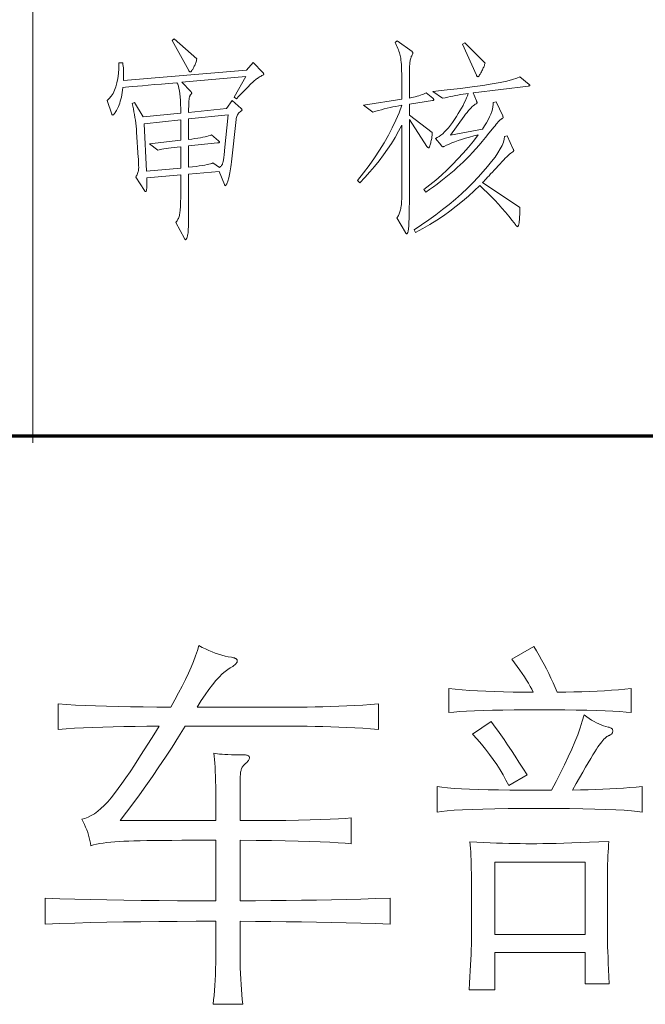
# Model space of a CAD drawing. Extents: x 0 to 1189, y 0 to 841.
# Tile 126 of 135: x 1123 to 1134, y 66 to 83. Entities that reach past the tile are written whole.
import ezdxf

# ---------------------------------------------------------------- set-up
doc = ezdxf.new("R2010")
doc.units = 0

msp = doc.modelspace()

# ---------------------------------------------------------------- linework, layer by layer
at = {"color": 7, "lineweight": 13}
msp.add_line((1123.569, 820.881), (1123.569, 75.881), dxfattribs=at)
at = {"color": 5, "lineweight": 70}
msp.add_line((989, 76), (1169, 76), dxfattribs=at)
at = {"color": 7, "lineweight": 13}
for points in [[(1126.319, 82.311), (1126.315, 82.295), (1126.311, 82.279), (1126.306, 82.263), (1126.3, 82.247), (1126.295, 82.232), (1126.289, 82.217), (1126.283, 82.202), (1126.276, 82.188), (1126.269, 82.174), (1126.262, 82.16), (1126.255, 82.148), (1126.249, 82.136), (1126.242, 82.126), (1126.237, 82.117), (1126.231, 82.11), (1126.227, 82.104), (1126.222, 82.099), (1126.218, 82.095), (1126.215, 82.093), (1126.212, 82.093), (1126.209, 82.093), (1126.206, 82.094), (1126.204, 82.095), (1126.201, 82.097), (1126.198, 82.099), (1126.195, 82.102), (1126.193, 82.105), (1126.19, 82.108), (1126.187, 82.112), (1126.184, 82.117), (1125.907, 82.62), (1125.941, 82.648)], [(1130.271, 81.652), (1130.275, 81.649), (1130.278, 81.646), (1130.281, 81.643), (1130.284, 81.64), (1130.286, 81.637), (1130.288, 81.634), (1130.29, 81.632), (1130.291, 81.63), (1130.291, 81.628), (1130.292, 81.626), (1130.291, 81.624), (1130.291, 81.623), (1130.289, 81.621), (1130.288, 81.62), (1130.286, 81.619), (1130.283, 81.618), (1130.28, 81.617), (1130.276, 81.616), (1130.272, 81.615), (1130.267, 81.614), (1129.879, 81.555), (1129.879, 81.368), (1130.264, 81.08), (1130.264, 81.068), (1130.263, 81.056), (1130.262, 81.042), (1130.26, 81.028), (1130.258, 81.013), (1130.256, 80.997), (1130.253, 80.98), (1130.249, 80.962), (1130.245, 80.943), (1130.241, 80.924), (1130.237, 80.905), (1130.233, 80.887), (1130.228, 80.872), (1130.224, 80.859), (1130.22, 80.848), (1130.217, 80.839), (1130.213, 80.832), (1130.21, 80.827), (1130.206, 80.824), (1130.203, 80.823), (1130.2, 80.823), (1130.197, 80.824), (1130.194, 80.825), (1130.191, 80.826), (1130.188, 80.828), (1130.185, 80.831), (1130.182, 80.833), (1130.179, 80.836), (1130.176, 80.84), (1130.174, 80.844), (1129.879, 81.298), (1129.879, 79.914), (1129.878, 79.813), (1129.877, 79.722), (1129.875, 79.642), (1129.872, 79.572), (1129.868, 79.513), (1129.864, 79.465), (1129.858, 79.428), (1129.852, 79.401), (1129.845, 79.385), (1129.837, 79.38), (1129.835, 79.38), (1129.833, 79.381), (1129.831, 79.382), (1129.828, 79.383), (1129.826, 79.385), (1129.823, 79.387), (1129.821, 79.39), (1129.818, 79.393), (1129.816, 79.397), (1129.813, 79.401), (1129.671, 79.647), (1129.679, 79.659), (1129.688, 79.672), (1129.695, 79.686), (1129.703, 79.7), (1129.709, 79.716), (1129.715, 79.732), (1129.721, 79.748), (1129.726, 79.766), (1129.731, 79.784), (1129.735, 79.803), (1129.738, 79.824), (1129.742, 79.847), (1129.745, 79.872), (1129.747, 79.9), (1129.749, 79.93), (1129.751, 79.962), (1129.752, 79.997), (1129.753, 80.034), (1129.754, 80.074), (1129.754, 80.115), (1129.754, 81.201), (1129.699, 81.099), (1129.641, 80.997), (1129.58, 80.897), (1129.515, 80.799), (1129.446, 80.702), (1129.374, 80.606), (1129.298, 80.512), (1129.219, 80.419), (1129.136, 80.327), (1129.05, 80.237), (1129.008, 80.275), (1129.11, 80.402), (1129.205, 80.528), (1129.295, 80.655), (1129.379, 80.781), (1129.456, 80.907), (1129.528, 81.033), (1129.594, 81.159), (1129.653, 81.284), (1129.706, 81.409), (1129.754, 81.534), (1129.704, 81.526), (1129.655, 81.516), (1129.605, 81.506), (1129.556, 81.496), (1129.508, 81.485), (1129.459, 81.473), (1129.411, 81.461), (1129.363, 81.448), (1129.315, 81.434), (1129.268, 81.42), (1129.112, 81.538), (1129.754, 81.635), (1129.754, 81.85), (1129.754, 81.925), (1129.753, 81.994), (1129.752, 82.058), (1129.75, 82.116), (1129.748, 82.169), (1129.745, 82.216), (1129.742, 82.257), (1129.738, 82.293), (1129.734, 82.323), (1129.73, 82.348), (1129.724, 82.37), (1129.718, 82.392), (1129.712, 82.415), (1129.704, 82.439), (1129.696, 82.463), (1129.687, 82.487), (1129.677, 82.512), (1129.666, 82.537), (1129.655, 82.563), (1129.643, 82.589), (1129.674, 82.613), (1129.924, 82.433), (1129.927, 82.431), (1129.929, 82.429), (1129.931, 82.426), (1129.933, 82.424), (1129.934, 82.422), (1129.935, 82.42), (1129.936, 82.418), (1129.937, 82.416), (1129.938, 82.414), (1129.938, 82.412), (1129.938, 82.41), (1129.937, 82.408), (1129.937, 82.406), (1129.937, 82.404), (1129.936, 82.402), (1129.935, 82.399), (1129.934, 82.397), (1129.933, 82.395), (1129.932, 82.393), (1129.931, 82.391), (1129.924, 82.378), (1129.918, 82.365), (1129.912, 82.351), (1129.907, 82.337), (1129.903, 82.322), (1129.899, 82.307), (1129.895, 82.291), (1129.892, 82.275), (1129.889, 82.258), (1129.887, 82.24), (1129.886, 82.22), (1129.884, 82.196), (1129.883, 82.167), (1129.882, 82.134), (1129.881, 82.097), (1129.88, 82.055), (1129.88, 82.008), (1129.879, 81.958), (1129.879, 81.903), (1129.879, 81.843), (1129.879, 81.656), (1129.913, 81.663), (1129.947, 81.67), (1129.979, 81.678), (1130.009, 81.686), (1130.038, 81.695), (1130.066, 81.704), (1130.092, 81.713), (1130.117, 81.722), (1130.141, 81.732), (1130.163, 81.742)], [(1131.148, 82.242), (1131.145, 82.229), (1131.14, 82.216), (1131.136, 82.203), (1131.13, 82.189), (1131.125, 82.174), (1131.118, 82.16), (1131.111, 82.144), (1131.104, 82.129), (1131.096, 82.113), (1131.088, 82.096), (1131.079, 82.08), (1131.071, 82.066), (1131.064, 82.054), (1131.057, 82.043), (1131.051, 82.034), (1131.046, 82.026), (1131.041, 82.02), (1131.036, 82.016), (1131.032, 82.014), (1131.029, 82.013), (1131.026, 82.013), (1131.023, 82.014), (1131.02, 82.015), (1131.017, 82.017), (1131.014, 82.019), (1131.012, 82.022), (1131.009, 82.025), (1131.007, 82.029), (1131.005, 82.033), (1131.003, 82.037), (1130.77, 82.558), (1130.808, 82.582)], [(1127.26, 82.249), (1127.423, 82.086), (1127.426, 82.082), (1127.429, 82.079), (1127.432, 82.076), (1127.434, 82.073), (1127.436, 82.07), (1127.437, 82.067), (1127.438, 82.064), (1127.439, 82.061), (1127.44, 82.059), (1127.44, 82.056), (1127.44, 82.054), (1127.439, 82.052), (1127.438, 82.05), (1127.437, 82.047), (1127.436, 82.045), (1127.434, 82.044), (1127.432, 82.042), (1127.429, 82.04), (1127.426, 82.039), (1127.423, 82.037), (1127.409, 82.031), (1127.394, 82.024), (1127.38, 82.016), (1127.365, 82.007), (1127.349, 81.997), (1127.334, 81.986), (1127.318, 81.975), (1127.302, 81.962), (1127.285, 81.948), (1127.268, 81.933), (1127.25, 81.917), (1127.23, 81.897), (1127.207, 81.875), (1127.182, 81.85), (1127.155, 81.823), (1127.126, 81.793), (1127.094, 81.76), (1127.06, 81.724), (1127.024, 81.686), (1126.985, 81.645), (1126.947, 81.673), (1127.142, 82.016), (1126.066, 81.923), (1126.219, 81.763), (1126.221, 81.76), (1126.224, 81.758), (1126.226, 81.755), (1126.228, 81.753), (1126.229, 81.75), (1126.23, 81.748), (1126.231, 81.745), (1126.232, 81.743), (1126.233, 81.741), (1126.233, 81.739), (1126.233, 81.737), (1126.232, 81.734), (1126.231, 81.732), (1126.23, 81.729), (1126.228, 81.727), (1126.226, 81.724), (1126.224, 81.721), (1126.222, 81.718), (1126.219, 81.715), (1126.215, 81.711), (1126.212, 81.707), (1126.209, 81.703), (1126.206, 81.697), (1126.203, 81.691), (1126.2, 81.684), (1126.198, 81.677), (1126.195, 81.668), (1126.193, 81.659), (1126.191, 81.649), (1126.189, 81.638), (1126.188, 81.626), (1126.186, 81.612), (1126.185, 81.595), (1126.184, 81.576), (1126.183, 81.555), (1126.182, 81.532), (1126.182, 81.506), (1126.181, 81.478), (1126.181, 81.448), (1126.181, 81.416), (1126.816, 81.482), (1126.909, 81.614), (1127.062, 81.482), (1127.064, 81.479), (1127.067, 81.477), (1127.069, 81.474), (1127.071, 81.472), (1127.072, 81.469), (1127.073, 81.467), (1127.074, 81.464), (1127.075, 81.462), (1127.076, 81.46), (1127.076, 81.458), (1127.076, 81.456), (1127.075, 81.454), (1127.074, 81.451), (1127.072, 81.449), (1127.071, 81.447), (1127.068, 81.444), (1127.066, 81.442), (1127.062, 81.439), (1127.059, 81.436), (1127.055, 81.434), (1127.042, 81.424), (1127.03, 81.414), (1127.019, 81.402), (1127.009, 81.39), (1127, 81.376), (1126.993, 81.362), (1126.987, 81.347), (1126.982, 81.33), (1126.978, 81.313), (1126.975, 81.295), (1126.899, 80.587), (1126.894, 80.545), (1126.889, 80.506), (1126.884, 80.469), (1126.878, 80.435), (1126.873, 80.403), (1126.867, 80.373), (1126.861, 80.346), (1126.855, 80.322), (1126.849, 80.3), (1126.843, 80.28), (1126.837, 80.263), (1126.831, 80.247), (1126.826, 80.233), (1126.821, 80.221), (1126.816, 80.211), (1126.811, 80.203), (1126.806, 80.197), (1126.802, 80.192), (1126.798, 80.189), (1126.795, 80.188), (1126.793, 80.188), (1126.792, 80.189), (1126.791, 80.19), (1126.789, 80.192), (1126.788, 80.193), (1126.786, 80.196), (1126.785, 80.198), (1126.784, 80.202), (1126.782, 80.205), (1126.781, 80.209), (1126.691, 80.428), (1126.181, 80.382), (1126.181, 79.758), (1126.181, 79.696), (1126.18, 79.639), (1126.179, 79.587), (1126.178, 79.539), (1126.177, 79.497), (1126.175, 79.46), (1126.173, 79.427), (1126.171, 79.4), (1126.168, 79.377), (1126.165, 79.359), (1126.162, 79.345), (1126.159, 79.332), (1126.155, 79.32), (1126.152, 79.31), (1126.148, 79.302), (1126.145, 79.295), (1126.141, 79.29), (1126.137, 79.286), (1126.133, 79.284), (1126.129, 79.283), (1126.127, 79.283), (1126.126, 79.284), (1126.124, 79.285), (1126.123, 79.286), (1126.121, 79.288), (1126.119, 79.29), (1126.117, 79.293), (1126.115, 79.296), (1126.113, 79.3), (1126.111, 79.304), (1125.969, 79.574), (1125.979, 79.586), (1125.987, 79.598), (1125.995, 79.611), (1126.003, 79.625), (1126.009, 79.64), (1126.016, 79.655), (1126.021, 79.671), (1126.026, 79.689), (1126.03, 79.706), (1126.033, 79.725), (1126.036, 79.746), (1126.039, 79.769), (1126.041, 79.796), (1126.043, 79.825), (1126.045, 79.857), (1126.046, 79.893), (1126.047, 79.931), (1126.048, 79.972), (1126.049, 80.016), (1126.049, 80.063), (1126.049, 80.369), (1125.48, 80.317), (1125.481, 80.273), (1125.481, 80.234), (1125.481, 80.2), (1125.48, 80.17), (1125.479, 80.145), (1125.477, 80.124), (1125.474, 80.108), (1125.471, 80.097), (1125.467, 80.09), (1125.463, 80.088), (1125.46, 80.088), (1125.458, 80.088), (1125.456, 80.089), (1125.454, 80.09), (1125.452, 80.092), (1125.45, 80.094), (1125.448, 80.096), (1125.446, 80.099), (1125.444, 80.102), (1125.442, 80.105), (1125.296, 80.33), (1125.305, 80.346), (1125.314, 80.361), (1125.321, 80.376), (1125.327, 80.392), (1125.333, 80.407), (1125.337, 80.423), (1125.34, 80.438), (1125.343, 80.454), (1125.344, 80.469), (1125.345, 80.485), (1125.345, 80.501), (1125.344, 80.517), (1125.344, 80.533), (1125.344, 80.55), (1125.343, 80.568), (1125.342, 80.585), (1125.341, 80.603), (1125.34, 80.622), (1125.339, 80.641), (1125.338, 80.66), (1125.31, 81.087), (1125.306, 81.136), (1125.301, 81.186), (1125.296, 81.235), (1125.289, 81.283), (1125.282, 81.331), (1125.274, 81.379), (1125.265, 81.426), (1125.256, 81.473), (1125.245, 81.519), (1125.234, 81.565), (1125.272, 81.583), (1125.417, 81.34), (1126.049, 81.402), (1126.048, 81.479), (1126.046, 81.549), (1126.043, 81.614), (1126.039, 81.674), (1126.033, 81.728), (1126.026, 81.776), (1126.018, 81.818), (1126.009, 81.855), (1125.998, 81.887), (1125.986, 81.912), (1125.851, 81.901), (1125.725, 81.89), (1125.609, 81.88), (1125.504, 81.871), (1125.408, 81.863), (1125.322, 81.855), (1125.247, 81.849), (1125.182, 81.842), (1125.126, 81.837), (1125.081, 81.833), (1125.075, 81.789), (1125.069, 81.748), (1125.062, 81.709), (1125.054, 81.671), (1125.045, 81.636), (1125.036, 81.603), (1125.027, 81.572), (1125.017, 81.543), (1125.006, 81.516), (1124.994, 81.491), (1124.983, 81.468), (1124.972, 81.448), (1124.962, 81.43), (1124.952, 81.414), (1124.943, 81.401), (1124.935, 81.39), (1124.927, 81.382), (1124.92, 81.376), (1124.913, 81.372), (1124.908, 81.371), (1124.906, 81.371), (1124.904, 81.372), (1124.902, 81.372), (1124.9, 81.373), (1124.899, 81.375), (1124.898, 81.376), (1124.896, 81.378), (1124.895, 81.38), (1124.894, 81.382), (1124.894, 81.385), (1124.814, 81.617), (1124.851, 81.649), (1124.885, 81.688), (1124.915, 81.734), (1124.94, 81.786), (1124.962, 81.846), (1124.98, 81.912), (1124.994, 81.985), (1125.004, 82.065), (1125.01, 82.152), (1125.012, 82.245), (1125.078, 82.245), (1125.081, 82.218), (1125.085, 82.19), (1125.088, 82.162), (1125.09, 82.133), (1125.091, 82.104), (1125.093, 82.074), (1125.093, 82.044), (1125.093, 82.013), (1125.093, 81.982), (1125.091, 81.951), (1127.149, 82.124)], [(1131.887, 81.885), (1131.889, 81.883), (1131.891, 81.881), (1131.893, 81.879), (1131.894, 81.877), (1131.895, 81.875), (1131.896, 81.873), (1131.897, 81.872), (1131.897, 81.87), (1131.898, 81.869), (1131.898, 81.867), (1131.897, 81.866), (1131.897, 81.865), (1131.896, 81.863), (1131.894, 81.862), (1131.892, 81.861), (1131.889, 81.86), (1131.886, 81.859), (1131.882, 81.858), (1131.878, 81.858), (1131.873, 81.857), (1130.951, 81.742), (1131.003, 81.611), (1131.005, 81.606), (1131.006, 81.603), (1131.008, 81.599), (1131.009, 81.595), (1131.01, 81.592), (1131.011, 81.589), (1131.012, 81.586), (1131.013, 81.583), (1131.013, 81.58), (1131.013, 81.578), (1131.013, 81.575), (1131.013, 81.573), (1131.012, 81.571), (1131.011, 81.569), (1131.01, 81.567), (1131.008, 81.565), (1131.006, 81.563), (1131.004, 81.562), (1131.002, 81.56), (1130.999, 81.559), (1130.984, 81.551), (1130.968, 81.541), (1130.95, 81.528), (1130.932, 81.512), (1130.912, 81.493), (1130.891, 81.47), (1130.868, 81.445), (1130.845, 81.416), (1130.82, 81.385), (1130.795, 81.35), (1130.566, 81.035), (1131.103, 81.135), (1131.139, 81.19), (1131.172, 81.242), (1131.2, 81.292), (1131.224, 81.34), (1131.244, 81.386), (1131.26, 81.43), (1131.272, 81.471), (1131.28, 81.511), (1131.284, 81.548), (1131.284, 81.583), (1131.332, 81.593), (1131.443, 81.357), (1131.445, 81.354), (1131.446, 81.351), (1131.447, 81.348), (1131.448, 81.345), (1131.448, 81.342), (1131.449, 81.339), (1131.45, 81.336), (1131.45, 81.334), (1131.45, 81.332), (1131.45, 81.33), (1131.45, 81.327), (1131.449, 81.325), (1131.447, 81.323), (1131.445, 81.32), (1131.442, 81.318), (1131.439, 81.315), (1131.435, 81.312), (1131.43, 81.31), (1131.425, 81.307), (1131.419, 81.304), (1131.412, 81.299), (1131.403, 81.292), (1131.392, 81.282), (1131.38, 81.27), (1131.366, 81.255), (1131.35, 81.237), (1131.333, 81.216), (1131.314, 81.193), (1131.293, 81.167), (1131.27, 81.139), (1131.213, 81.066), (1131.156, 80.996), (1131.1, 80.929), (1131.046, 80.864), (1130.991, 80.803), (1130.938, 80.744), (1130.885, 80.688), (1130.834, 80.635), (1130.782, 80.584), (1130.732, 80.537), (1130.681, 80.491), (1130.629, 80.445), (1130.575, 80.399), (1130.52, 80.353), (1130.462, 80.307), (1130.404, 80.261), (1130.343, 80.215), (1130.281, 80.169), (1130.218, 80.123), (1130.153, 80.077), (1130.122, 80.126), (1130.222, 80.202), (1130.32, 80.282), (1130.416, 80.366), (1130.511, 80.452), (1130.603, 80.542), (1130.693, 80.635), (1130.781, 80.732), (1130.868, 80.832), (1130.952, 80.935), (1131.034, 81.042), (1130.958, 81.022), (1130.886, 81.002), (1130.818, 80.982), (1130.755, 80.962), (1130.696, 80.943), (1130.641, 80.923), (1130.591, 80.904), (1130.544, 80.885), (1130.503, 80.866), (1130.465, 80.847), (1130.462, 80.846), (1130.46, 80.845), (1130.457, 80.844), (1130.454, 80.843), (1130.452, 80.842), (1130.45, 80.842), (1130.447, 80.841), (1130.445, 80.841), (1130.443, 80.84), (1130.441, 80.84), (1130.438, 80.841), (1130.436, 80.841), (1130.434, 80.843), (1130.431, 80.844), (1130.428, 80.846), (1130.424, 80.849), (1130.421, 80.852), (1130.417, 80.856), (1130.414, 80.86), (1130.41, 80.865), (1130.316, 80.979), (1130.346, 80.993), (1130.376, 81.011), (1130.407, 81.032), (1130.438, 81.058), (1130.47, 81.088), (1130.502, 81.121), (1130.535, 81.159), (1130.568, 81.2), (1130.601, 81.246), (1130.635, 81.295), (1130.668, 81.345), (1130.699, 81.395), (1130.727, 81.442), (1130.754, 81.488), (1130.778, 81.533), (1130.8, 81.575), (1130.82, 81.617), (1130.838, 81.657), (1130.854, 81.695), (1130.867, 81.732), (1130.824, 81.726), (1130.78, 81.72), (1130.737, 81.713), (1130.694, 81.706), (1130.651, 81.698), (1130.608, 81.69), (1130.565, 81.681), (1130.522, 81.672), (1130.48, 81.662), (1130.437, 81.652), (1130.274, 81.767), (1130.515, 81.792), (1130.734, 81.818), (1130.932, 81.843), (1131.11, 81.868), (1131.266, 81.892), (1131.4, 81.917), (1131.514, 81.941), (1131.606, 81.965), (1131.678, 81.989), (1131.728, 82.013)], [(1126.843, 81.375), (1126.181, 81.305), (1126.181, 80.962), (1126.236, 80.969), (1126.288, 80.976), (1126.336, 80.983), (1126.38, 80.991), (1126.42, 80.998), (1126.456, 81.006), (1126.489, 81.014), (1126.517, 81.022), (1126.542, 81.03), (1126.562, 81.038), (1126.68, 80.941), (1126.684, 80.938), (1126.687, 80.936), (1126.689, 80.933), (1126.691, 80.93), (1126.693, 80.928), (1126.695, 80.926), (1126.696, 80.923), (1126.697, 80.921), (1126.697, 80.919), (1126.698, 80.917), (1126.697, 80.915), (1126.696, 80.913), (1126.695, 80.911), (1126.693, 80.91), (1126.69, 80.908), (1126.686, 80.907), (1126.682, 80.906), (1126.678, 80.905), (1126.672, 80.904), (1126.666, 80.903), (1126.181, 80.854), (1126.181, 80.497), (1126.246, 80.504), (1126.306, 80.511), (1126.36, 80.518), (1126.409, 80.525), (1126.452, 80.533), (1126.49, 80.54), (1126.522, 80.547), (1126.549, 80.555), (1126.571, 80.562), (1126.587, 80.57), (1126.701, 80.494), (1126.709, 80.501), (1126.717, 80.509), (1126.724, 80.517), (1126.73, 80.525), (1126.736, 80.533), (1126.741, 80.542), (1126.746, 80.55), (1126.75, 80.559), (1126.754, 80.568), (1126.757, 80.577), (1126.759, 80.587), (1126.762, 80.599), (1126.765, 80.614), (1126.768, 80.631), (1126.77, 80.65), (1126.773, 80.671), (1126.776, 80.694), (1126.779, 80.72), (1126.781, 80.748), (1126.784, 80.778)], [(1126.049, 80.483), (1126.049, 80.84), (1125.991, 80.834), (1125.937, 80.828), (1125.888, 80.822), (1125.843, 80.816), (1125.803, 80.81), (1125.767, 80.804), (1125.735, 80.798), (1125.708, 80.793), (1125.685, 80.787), (1125.667, 80.781), (1125.525, 80.889), (1126.049, 80.948), (1126.049, 81.291), (1125.435, 81.225), (1125.473, 80.431)], [(1131.728, 79.821), (1131.728, 79.787), (1131.729, 79.756), (1131.728, 79.727), (1131.728, 79.7), (1131.727, 79.674), (1131.726, 79.651), (1131.725, 79.629), (1131.723, 79.61), (1131.721, 79.592), (1131.719, 79.576), (1131.717, 79.562), (1131.714, 79.549), (1131.712, 79.538), (1131.709, 79.528), (1131.707, 79.52), (1131.704, 79.513), (1131.701, 79.508), (1131.698, 79.504), (1131.696, 79.502), (1131.693, 79.501), (1131.69, 79.502), (1131.687, 79.503), (1131.684, 79.504), (1131.68, 79.507), (1131.677, 79.51), (1131.673, 79.514), (1131.669, 79.518), (1131.664, 79.524), (1131.66, 79.529), (1131.655, 79.536), (1131.6, 79.607), (1131.544, 79.677), (1131.488, 79.745), (1131.43, 79.812), (1131.37, 79.879), (1131.31, 79.944), (1131.249, 80.007), (1131.186, 80.07), (1131.123, 80.131), (1131.058, 80.192), (1130.964, 80.1), (1130.868, 80.011), (1130.768, 79.926), (1130.665, 79.843), (1130.559, 79.762), (1130.45, 79.685), (1130.338, 79.611), (1130.222, 79.539), (1130.104, 79.47), (1129.983, 79.404), (1129.958, 79.449), (1130.084, 79.532), (1130.206, 79.616), (1130.323, 79.701), (1130.437, 79.787), (1130.547, 79.875), (1130.652, 79.964), (1130.754, 80.054), (1130.851, 80.145), (1130.944, 80.238), (1131.034, 80.332), (1131.117, 80.424), (1131.191, 80.511), (1131.257, 80.592), (1131.314, 80.668), (1131.362, 80.739), (1131.401, 80.804), (1131.432, 80.863), (1131.454, 80.918), (1131.467, 80.967), (1131.471, 81.01), (1131.516, 81.024), (1131.62, 80.802), (1131.622, 80.799), (1131.623, 80.797), (1131.624, 80.794), (1131.625, 80.791), (1131.625, 80.789), (1131.626, 80.786), (1131.626, 80.784), (1131.627, 80.781), (1131.627, 80.779), (1131.627, 80.776), (1131.627, 80.774), (1131.627, 80.772), (1131.626, 80.769), (1131.625, 80.767), (1131.624, 80.765), (1131.622, 80.764), (1131.62, 80.762), (1131.618, 80.76), (1131.616, 80.759), (1131.613, 80.757), (1131.597, 80.746), (1131.579, 80.732), (1131.559, 80.715), (1131.537, 80.696), (1131.513, 80.673), (1131.487, 80.648), (1131.46, 80.62), (1131.43, 80.59), (1131.399, 80.556), (1131.365, 80.52), (1131.332, 80.483), (1131.3, 80.448), (1131.27, 80.415), (1131.241, 80.384), (1131.215, 80.355), (1131.19, 80.328), (1131.167, 80.303), (1131.145, 80.28), (1131.125, 80.259), (1131.107, 80.24)], [(1125.685, 71.133), (1125.482, 71.133), (1125.286, 71.131), (1125.098, 71.129), (1124.917, 71.125), (1124.744, 71.12), (1124.578, 71.114), (1124.421, 71.108), (1124.27, 71.1), (1124.128, 71.091), (1123.993, 71.081), (1123.993, 71.507), (1124.135, 71.497), (1124.287, 71.488), (1124.449, 71.48), (1124.623, 71.474), (1124.806, 71.468), (1125, 71.463), (1125.205, 71.459), (1125.42, 71.457), (1125.646, 71.455), (1125.882, 71.455), (1125.95, 71.576), (1126.014, 71.693), (1126.073, 71.806), (1126.128, 71.915), (1126.177, 72.02), (1126.222, 72.121), (1126.262, 72.218), (1126.298, 72.311), (1126.328, 72.4), (1126.354, 72.485), (1126.409, 72.455), (1126.464, 72.428), (1126.519, 72.403), (1126.574, 72.381), (1126.628, 72.36), (1126.682, 72.341), (1126.737, 72.325), (1126.791, 72.31), (1126.845, 72.298), (1126.899, 72.288), (1126.917, 72.285), (1126.934, 72.281), (1126.949, 72.277), (1126.962, 72.271), (1126.973, 72.266), (1126.981, 72.259), (1126.988, 72.252), (1126.993, 72.244), (1126.996, 72.235), (1126.997, 72.225), (1126.996, 72.215), (1126.992, 72.205), (1126.986, 72.194), (1126.978, 72.183), (1126.968, 72.172), (1126.955, 72.16), (1126.939, 72.149), (1126.922, 72.136), (1126.901, 72.124), (1126.879, 72.111), (1126.837, 72.086), (1126.792, 72.053), (1126.743, 72.01), (1126.692, 71.958), (1126.638, 71.897), (1126.581, 71.827), (1126.52, 71.748), (1126.457, 71.659), (1126.391, 71.562), (1126.322, 71.455), (1128.034, 71.455), (1128.166, 71.455), (1128.299, 71.457), (1128.432, 71.459), (1128.565, 71.463), (1128.698, 71.468), (1128.831, 71.474), (1128.964, 71.48), (1129.098, 71.488), (1129.231, 71.497), (1129.365, 71.507), (1129.365, 71.081), (1129.231, 71.091), (1129.098, 71.1), (1128.964, 71.108), (1128.831, 71.114), (1128.698, 71.12), (1128.565, 71.125), (1128.432, 71.129), (1128.299, 71.131), (1128.166, 71.133), (1128.034, 71.133), (1126.125, 71.133), (1126.013, 70.957), (1125.903, 70.785), (1125.792, 70.616), (1125.683, 70.452), (1125.574, 70.292), (1125.465, 70.136), (1125.357, 69.984), (1125.249, 69.836), (1125.142, 69.692), (1125.036, 69.552), (1126.636, 69.552), (1126.636, 69.933), (1126.636, 70.032), (1126.635, 70.126), (1126.633, 70.215), (1126.631, 70.298), (1126.628, 70.376), (1126.625, 70.448), (1126.62, 70.514), (1126.615, 70.575), (1126.61, 70.631), (1126.604, 70.681), (1126.631, 70.676), (1126.663, 70.671), (1126.7, 70.667), (1126.742, 70.664), (1126.789, 70.661), (1126.84, 70.659), (1126.897, 70.657), (1126.958, 70.655), (1127.024, 70.655), (1127.095, 70.654), (1127.115, 70.654), (1127.133, 70.653), (1127.149, 70.65), (1127.163, 70.647), (1127.174, 70.643), (1127.184, 70.638), (1127.191, 70.632), (1127.196, 70.625), (1127.199, 70.617), (1127.2, 70.608), (1127.2, 70.599), (1127.198, 70.59), (1127.195, 70.581), (1127.19, 70.571), (1127.185, 70.562), (1127.178, 70.552), (1127.17, 70.543), (1127.161, 70.533), (1127.15, 70.523), (1127.138, 70.513), (1127.126, 70.503), (1127.115, 70.493), (1127.105, 70.482), (1127.096, 70.471), (1127.087, 70.459), (1127.08, 70.447), (1127.073, 70.435), (1127.068, 70.422), (1127.063, 70.409), (1127.059, 70.395), (1127.056, 70.38), (1127.053, 70.363), (1127.051, 70.344), (1127.049, 70.322), (1127.047, 70.298), (1127.046, 70.271), (1127.045, 70.243), (1127.044, 70.212), (1127.043, 70.178), (1127.043, 70.143), (1127.043, 69.552), (1127.318, 69.553), (1127.573, 69.554), (1127.808, 69.557), (1128.024, 69.56), (1128.22, 69.564), (1128.397, 69.569), (1128.554, 69.575), (1128.691, 69.582), (1128.808, 69.59), (1128.906, 69.598), (1128.906, 69.165), (1128.805, 69.174), (1128.684, 69.182), (1128.545, 69.19), (1128.387, 69.197), (1128.211, 69.203), (1128.015, 69.209), (1127.8, 69.214), (1127.567, 69.218), (1127.314, 69.221), (1127.043, 69.224), (1127.043, 68.208), (1127.303, 68.209), (1127.561, 68.212), (1127.817, 68.215), (1128.072, 68.218), (1128.324, 68.222), (1128.574, 68.227), (1128.822, 68.233), (1129.069, 68.239), (1129.313, 68.246), (1129.555, 68.254), (1129.555, 67.821), (1129.313, 67.828), (1129.069, 67.835), (1128.822, 67.841), (1128.574, 67.847), (1128.324, 67.852), (1128.072, 67.856), (1127.817, 67.86), (1127.561, 67.863), (1127.303, 67.865), (1127.043, 67.867), (1127.043, 67.381), (1127.043, 67.28), (1127.045, 67.181), (1127.047, 67.085), (1127.05, 66.991), (1127.054, 66.899), (1127.06, 66.81), (1127.066, 66.723), (1127.072, 66.638), (1127.08, 66.556), (1127.089, 66.476), (1126.59, 66.476), (1126.599, 66.549), (1126.607, 66.626), (1126.614, 66.706), (1126.62, 66.791), (1126.625, 66.879), (1126.629, 66.972), (1126.632, 67.068), (1126.635, 67.169), (1126.636, 67.273), (1126.636, 67.381), (1126.636, 67.867), (1126.309, 67.866), (1125.991, 67.865), (1125.682, 67.862), (1125.382, 67.859), (1125.092, 67.855), (1124.81, 67.85), (1124.538, 67.844), (1124.275, 67.837), (1124.021, 67.829), (1123.776, 67.821), (1123.776, 68.254), (1124.022, 68.245), (1124.277, 68.237), (1124.541, 68.23), (1124.813, 68.224), (1125.095, 68.219), (1125.385, 68.215), (1125.685, 68.212), (1125.993, 68.21), (1126.31, 68.208), (1126.636, 68.208), (1126.636, 69.224), (1126.434, 69.224), (1126.244, 69.224), (1126.067, 69.223), (1125.902, 69.222), (1125.75, 69.221), (1125.61, 69.22), (1125.483, 69.218), (1125.369, 69.216), (1125.266, 69.214), (1125.177, 69.211), (1125.095, 69.208), (1125.018, 69.204), (1124.945, 69.199), (1124.876, 69.192), (1124.81, 69.185), (1124.749, 69.177), (1124.692, 69.167), (1124.638, 69.157), (1124.589, 69.145), (1124.544, 69.133), (1124.536, 69.176), (1124.527, 69.22), (1124.516, 69.264), (1124.504, 69.308), (1124.49, 69.352), (1124.474, 69.397), (1124.456, 69.442), (1124.437, 69.487), (1124.416, 69.533), (1124.393, 69.579), (1124.444, 69.591), (1124.497, 69.611), (1124.55, 69.637), (1124.603, 69.669), (1124.658, 69.709), (1124.713, 69.755), (1124.769, 69.808), (1124.825, 69.868), (1124.883, 69.935), (1124.941, 70.008), (1125.001, 70.089), (1125.064, 70.176), (1125.13, 70.271), (1125.2, 70.372), (1125.273, 70.481), (1125.349, 70.597), (1125.428, 70.721), (1125.511, 70.851), (1125.596, 70.989)], [(1132.356, 71.704), (1132.499, 71.706), (1132.637, 71.708), (1132.771, 71.712), (1132.901, 71.717), (1133.027, 71.722), (1133.149, 71.728), (1133.267, 71.736), (1133.381, 71.744), (1133.49, 71.753), (1133.596, 71.763), (1133.596, 71.363), (1133.509, 71.372), (1133.407, 71.379), (1133.29, 71.386), (1133.158, 71.392), (1133.012, 71.397), (1132.851, 71.401), (1132.676, 71.405), (1132.486, 71.407), (1132.281, 71.408), (1132.061, 71.409), (1131.842, 71.408), (1131.637, 71.407), (1131.448, 71.405), (1131.273, 71.401), (1131.113, 71.397), (1130.969, 71.392), (1130.839, 71.386), (1130.724, 71.379), (1130.624, 71.372), (1130.539, 71.363), (1130.539, 71.763), (1130.649, 71.752), (1130.766, 71.742), (1130.89, 71.733), (1131.021, 71.725), (1131.159, 71.719), (1131.304, 71.713), (1131.457, 71.709), (1131.616, 71.706), (1131.783, 71.705), (1131.956, 71.704), (1131.931, 71.752), (1131.904, 71.802), (1131.874, 71.853), (1131.842, 71.905), (1131.807, 71.96), (1131.77, 72.016), (1131.73, 72.073), (1131.688, 72.132), (1131.643, 72.193), (1131.595, 72.255), (1131.963, 72.471), (1132.008, 72.396), (1132.052, 72.321), (1132.095, 72.245), (1132.136, 72.169), (1132.176, 72.093), (1132.215, 72.016), (1132.252, 71.938), (1132.288, 71.861), (1132.323, 71.782)], [(1132.258, 70.064), (1132.337, 70.21), (1132.41, 70.352), (1132.478, 70.489), (1132.541, 70.621), (1132.599, 70.75), (1132.651, 70.873), (1132.699, 70.992), (1132.741, 71.107), (1132.777, 71.218), (1132.809, 71.323), (1132.851, 71.292), (1132.892, 71.263), (1132.933, 71.236), (1132.974, 71.212), (1133.014, 71.191), (1133.054, 71.172), (1133.093, 71.155), (1133.132, 71.141), (1133.171, 71.129), (1133.209, 71.12), (1133.224, 71.117), (1133.237, 71.113), (1133.249, 71.109), (1133.259, 71.103), (1133.268, 71.097), (1133.275, 71.09), (1133.281, 71.082), (1133.285, 71.074), (1133.287, 71.065), (1133.288, 71.055), (1133.287, 71.044), (1133.285, 71.035), (1133.281, 71.025), (1133.277, 71.017), (1133.271, 71.009), (1133.263, 71.001), (1133.254, 70.994), (1133.244, 70.987), (1133.232, 70.981), (1133.219, 70.976), (1133.205, 70.969), (1133.19, 70.96), (1133.174, 70.948), (1133.157, 70.933), (1133.139, 70.915), (1133.121, 70.895), (1133.102, 70.872), (1133.081, 70.846), (1133.06, 70.817), (1133.038, 70.786), (1133.014, 70.749), (1132.986, 70.704), (1132.953, 70.652), (1132.917, 70.591), (1132.876, 70.523), (1132.831, 70.447), (1132.783, 70.363), (1132.73, 70.271), (1132.673, 70.172), (1132.612, 70.064), (1132.744, 70.067), (1132.873, 70.071), (1132.998, 70.075), (1133.12, 70.08), (1133.239, 70.085), (1133.354, 70.092), (1133.465, 70.098), (1133.573, 70.106), (1133.678, 70.114), (1133.78, 70.123), (1133.78, 69.697), (1133.7, 69.708), (1133.599, 69.718), (1133.478, 69.727), (1133.336, 69.734), (1133.173, 69.741), (1132.989, 69.746), (1132.785, 69.75), (1132.56, 69.753), (1132.314, 69.755), (1132.048, 69.756), (1131.782, 69.755), (1131.537, 69.753), (1131.313, 69.75), (1131.111, 69.746), (1130.93, 69.741), (1130.77, 69.734), (1130.631, 69.727), (1130.514, 69.718), (1130.417, 69.708), (1130.343, 69.697), (1130.343, 70.123), (1130.424, 70.112), (1130.519, 70.102), (1130.628, 70.093), (1130.75, 70.085), (1130.885, 70.079), (1131.034, 70.073), (1131.197, 70.069), (1131.373, 70.066), (1131.563, 70.065), (1131.766, 70.064)], [(1131.851, 70.32), (1131.543, 70.143), (1131.498, 70.23), (1131.449, 70.318), (1131.398, 70.405), (1131.342, 70.491), (1131.284, 70.577), (1131.222, 70.663), (1131.156, 70.748), (1131.087, 70.833), (1131.015, 70.918), (1130.939, 71.002), (1131.248, 71.212), (1131.3, 71.143), (1131.354, 71.069), (1131.409, 70.991), (1131.467, 70.909), (1131.526, 70.822), (1131.588, 70.73), (1131.651, 70.634), (1131.716, 70.534), (1131.783, 70.429)], [(1132.822, 67.342), (1131.313, 67.342), (1131.313, 66.719), (1130.88, 66.719), (1130.888, 66.829), (1130.895, 66.935), (1130.9, 67.036), (1130.906, 67.133), (1130.91, 67.225), (1130.913, 67.313), (1130.916, 67.396), (1130.918, 67.474), (1130.919, 67.548), (1130.92, 67.617), (1130.92, 68.496), (1130.919, 68.584), (1130.919, 68.667), (1130.917, 68.747), (1130.916, 68.823), (1130.913, 68.895), (1130.91, 68.963), (1130.907, 69.028), (1130.903, 69.088), (1130.898, 69.145), (1130.894, 69.198), (1131.009, 69.192), (1131.121, 69.186), (1131.231, 69.181), (1131.338, 69.177), (1131.442, 69.174), (1131.543, 69.171), (1131.642, 69.168), (1131.737, 69.167), (1131.83, 69.166), (1131.92, 69.165), (1132.013, 69.166), (1132.114, 69.167), (1132.223, 69.169), (1132.341, 69.172), (1132.467, 69.175), (1132.601, 69.18), (1132.744, 69.185), (1132.895, 69.191), (1133.054, 69.197), (1133.222, 69.205), (1133.217, 69.149), (1133.213, 69.09), (1133.209, 69.028), (1133.205, 68.962), (1133.203, 68.893), (1133.2, 68.821), (1133.198, 68.745), (1133.197, 68.665), (1133.196, 68.583), (1133.196, 68.496), (1133.196, 67.703), (1133.196, 67.649), (1133.197, 67.587), (1133.199, 67.518), (1133.201, 67.441), (1133.204, 67.357), (1133.208, 67.264), (1133.212, 67.164), (1133.217, 67.056), (1133.222, 66.94), (1133.229, 66.817), (1132.822, 66.817)], [(1131.313, 67.644), (1132.822, 67.644), (1132.822, 68.857), (1131.313, 68.857)]]:
    msp.add_lwpolyline(points, close=True, dxfattribs=at)

doc.saveas('drawing.dxf')
